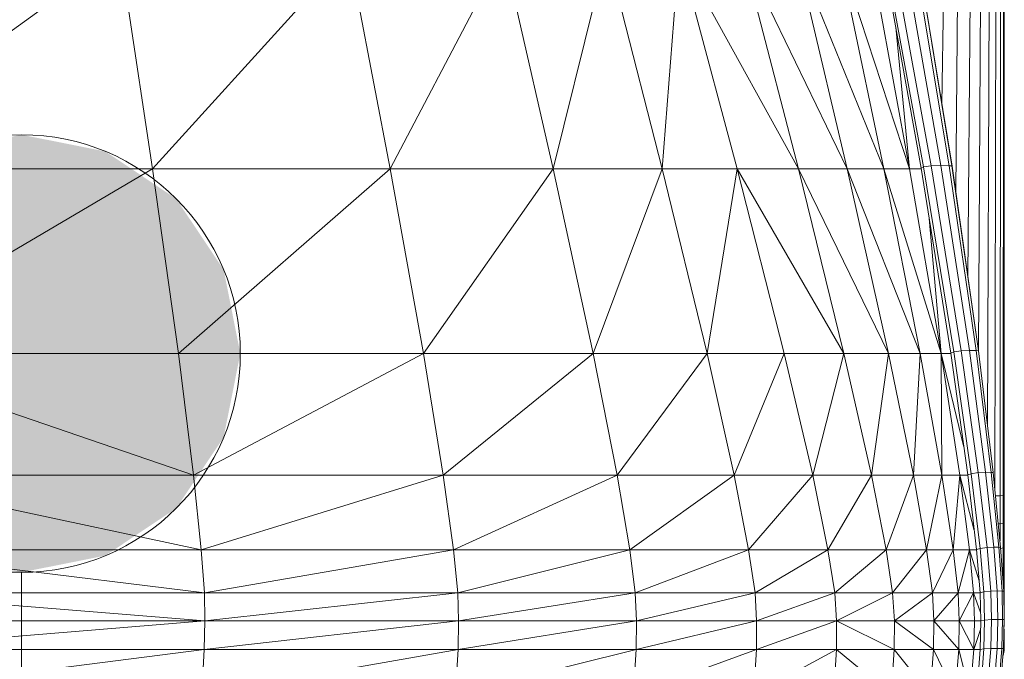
# Model space of a CAD drawing. Extents: x 180 to 9540, y 54 to 2910.
# Tile 73 of 82: x 8274 to 8342, y 1024 to 1067. Entities that reach past the tile are written whole.
import ezdxf
from ezdxf.xclip import XClip

# ---------------------------------------------------------------- set-up
doc = ezdxf.new("R2010")
doc.units = 0
doc.header["$MEASUREMENT"] = 0
doc.header["$XCLIPFRAME"] = 0
doc.layers.add('320-W Umeblowanie U_floe', color=7, linetype='Continuous')
doc.layers.add('820-G Rysunki Obrazki', color=7, linetype='Continuous')

# ---------------------------------------------------------------- blocks, each defined once
blk = doc.blocks.new('Rysunek_2_2', base_point=(4248.051, 809.799))
at = {"layer": '820-G Rysunki Obrazki', "linetype": 'Continuous', "lineweight": 13}
blk.add_hatch(color=154, dxfattribs=at).paths.add_polyline_path([(8259.176, 1044.577), (8260.318, 1038.836), (8263.569, 1033.97), (8268.436, 1030.718), (8274.176, 1029.577), (8279.916, 1030.718), (8284.782, 1033.97), (8288.034, 1038.836), (8289.176, 1044.577), (8288.034, 1050.317), (8284.782, 1055.183), (8279.916, 1058.435), (8274.176, 1059.577), (8268.436, 1058.435), (8263.569, 1055.183), (8260.318, 1050.317)])
at = {"layer": '320-W Umeblowanie U_floe', "color": 150, "linetype": 'Continuous', "lineweight": 13, "ltscale": 0.5}
for p, q in [((8338.822, 1177.298), (8337.28, 1061.677)), ((8339.462, 1177.297), (8338.221, 1055.706)), ((8340.018, 1177.295), (8339.062, 1049.832)), ((8340.487, 1177.294), (8339.797, 1044.685)), ((8340.872, 1177.291), (8340.413, 1039.595)), ((8341.171, 1177.289), (8340.904, 1035.342)), ((8341.384, 1177.286), (8341.265, 1034.826)), ((8341.512, 1177.282), (8341.483, 1034.834)), ((8341.555, 1034.842), (8341.555, 1177.279)), ((8340.956, 1034.821), (8341.265, 1034.826)), ((8341.265, 1034.826), (8341.264, 1032.911)), ((8341.265, 1034.826), (8341.483, 1034.834)), ((8341.483, 1034.834), (8341.482, 1032.94)), ((8341.483, 1034.834), (8341.555, 1034.842)), ((8341.555, 1034.842), (8341.555, 1032.973)), ((8341.147, 1032.903), (8341.264, 1032.911)), ((8341.263, 1031.734), (8341.264, 1032.911)), ((8341.482, 1032.94), (8341.264, 1032.911)), ((8341.555, 1032.973), (8341.482, 1032.94)), ((8341.482, 1031.253), (8341.482, 1032.94)), ((8341.555, 1031.317), (8341.555, 1032.973)), ((8341.482, 1031.253), (8341.313, 1031.209)), ((8341.555, 1031.317), (8341.482, 1031.253)), ((8341.482, 1029.741), (8341.482, 1031.253)), ((8341.555, 1029.838), (8341.555, 1031.317)), ((8341.482, 1029.741), (8341.419, 1029.717)), ((8341.481, 1028.83), (8341.482, 1029.741)), ((8341.555, 1029.838), (8341.482, 1029.741)), ((8341.555, 1028.536), (8341.555, 1029.838)), ((8341.555, 1028.536), (8341.508, 1028.453)), ((8341.555, 1027.413), (8341.555, 1028.536)), ((8341.555, 1027.413), (8341.537, 1027.372)), ((8341.555, 1026.469), (8341.555, 1027.413)), ((8341.533, 1025.603), (8341.555, 1026.3)), ((8341.555, 1026.3), (8341.555, 1026.469)), ((8341.555, 1025.671), (8341.533, 1025.603)), ((8341.555, 1025.044), (8341.555, 1025.671)), ((8341.555, 1025.044), (8341.511, 1024.893)), ((8341.555, 1024.593), (8341.555, 1025.044)), ((8341.555, 1024.317), (8341.48, 1024)), ((8341.555, 1024.219), (8341.48, 1023.871)), ((8341.48, 1024), (8341.48, 1024.164)), ((8341.555, 1024.593), (8341.495, 1024.361)), ((8341.555, 1024.317), (8341.555, 1024.593)), ((8341.555, 1024.219), (8341.555, 1024.317)), ((8341.48, 1023.871), (8341.455, 1023.835)), ((8341.48, 1024), (8341.466, 1023.982)), ((8341.48, 1023.871), (8341.48, 1024))]:
    blk.add_line(p, q, dxfattribs=at)
at = {"layer": '320-W Umeblowanie U_floe', "color": 150, "linetype": 'Continuous', "lineweight": 0, "ltscale": 0.5}
for p, q in [((8260.363, 1057.245), (8280.931, 1072.071)), ((8283.157, 1057.245), (8280.931, 1072.071)), ((8283.157, 1057.245), (8296.608, 1072.071)), ((8299.448, 1057.245), (8296.608, 1072.071)), ((8299.448, 1057.245), (8307.238, 1072.071)), ((8307.238, 1072.071), (8310.629, 1057.245)), ((8310.629, 1057.245), (8314.298, 1072.071)), ((8318.094, 1057.245), (8314.298, 1072.071)), ((8318.094, 1057.245), (8319.261, 1072.071)), ((8327.444, 1057.245), (8319.261, 1072.071)), ((8323.235, 1057.245), (8319.261, 1072.071)), ((8323.604, 1072.071), (8327.444, 1057.245)), ((8323.604, 1072.071), (8330.78, 1057.245)), ((8333.298, 1057.245), (8327.268, 1072.071)), ((8330.78, 1057.245), (8327.268, 1072.071)), ((8333.298, 1057.245), (8330.195, 1072.071)), ((8330.195, 1072.071), (8335.057, 1057.245)), ((8332.327, 1072.071), (8335.057, 1057.245)), ((8335.862, 1057.275), (8333.174, 1072.103)), ((8336.02, 1057.367), (8333.278, 1072.199)), ((8336.54, 1057.454), (8333.822, 1072.291)), ((8337.207, 1057.473), (8334.607, 1072.309)), ((8335.291, 1072.29), (8337.766, 1057.456)), ((8337.962, 1057.438), (8335.533, 1072.268)), ((8335.548, 1072.251), (8337.972, 1057.424)), ((8335.057, 1057.245), (8334.107, 1066.953)), ((8260.363, 1057.245), (8283.157, 1057.245)), ((8283.157, 1057.245), (8261.651, 1044.577)), ((8284.932, 1044.577), (8283.157, 1057.245)), ((8283.157, 1057.245), (8299.448, 1057.245)), ((8299.448, 1057.245), (8284.932, 1044.577)), ((8299.448, 1057.245), (8301.732, 1044.577)), ((8299.448, 1057.245), (8310.629, 1057.245)), ((8310.629, 1057.245), (8301.732, 1044.577)), ((8310.629, 1057.245), (8313.373, 1044.577)), ((8310.629, 1057.245), (8318.094, 1057.245)), ((8318.094, 1057.245), (8313.373, 1044.577)), ((8318.094, 1057.245), (8321.177, 1044.577)), ((8318.094, 1057.245), (8323.235, 1057.245)), ((8323.235, 1057.245), (8321.177, 1044.577)), ((8327.444, 1057.245), (8323.235, 1057.245)), ((8330.563, 1044.577), (8323.235, 1057.245)), ((8326.467, 1044.577), (8323.235, 1057.245)), ((8327.444, 1057.245), (8330.563, 1044.577)), ((8327.444, 1057.245), (8333.621, 1044.577)), ((8327.444, 1057.245), (8330.78, 1057.245)), ((8333.298, 1057.245), (8330.78, 1057.245)), ((8335.793, 1044.577), (8330.78, 1057.245)), ((8333.621, 1044.577), (8330.78, 1057.245)), ((8335.793, 1044.577), (8333.298, 1057.245)), ((8333.298, 1057.245), (8337.235, 1044.577)), ((8333.298, 1057.245), (8335.057, 1057.245)), ((8335.057, 1057.245), (8337.235, 1044.577)), ((8335.057, 1057.245), (8335.866, 1057.245)), ((8335.862, 1057.275), (8336.02, 1057.367)), ((8337.899, 1044.605), (8335.862, 1057.275)), ((8336.02, 1057.367), (8336.54, 1057.454)), ((8338.103, 1044.691), (8336.02, 1057.367)), ((8337.207, 1057.473), (8336.54, 1057.454)), ((8338.602, 1044.773), (8336.54, 1057.454)), ((8337.766, 1057.456), (8337.207, 1057.473)), ((8337.207, 1057.473), (8339.169, 1044.792)), ((8337.766, 1057.456), (8339.622, 1044.778)), ((8337.962, 1057.438), (8337.766, 1057.456)), ((8337.972, 1057.424), (8337.962, 1057.438)), ((8337.962, 1057.438), (8339.78, 1044.763)), ((8337.972, 1057.424), (8339.787, 1044.752)), ((8337.975, 1057.424), (8337.976, 1057.419)), ((8337.976, 1057.419), (8337.975, 1057.424)), ((8336.413, 1053.845), (8337.235, 1044.577)), ((8261.651, 1044.577), (8285.974, 1036.234)), ((8284.932, 1044.577), (8261.651, 1044.577)), ((8301.732, 1044.577), (8284.932, 1044.577)), ((8285.974, 1036.234), (8284.932, 1044.577)), ((8285.974, 1036.234), (8301.732, 1044.577)), ((8313.373, 1044.577), (8301.732, 1044.577)), ((8303.089, 1036.234), (8301.732, 1044.577)), ((8303.089, 1036.234), (8313.373, 1044.577)), ((8321.177, 1044.577), (8313.373, 1044.577)), ((8315.02, 1036.234), (8313.373, 1044.577)), ((8315.02, 1036.234), (8321.177, 1044.577)), ((8326.467, 1044.577), (8321.177, 1044.577)), ((8323.04, 1036.234), (8321.177, 1044.577)), ((8323.04, 1036.234), (8326.467, 1044.577)), ((8330.563, 1044.577), (8326.467, 1044.577)), ((8328.425, 1036.234), (8326.467, 1044.577)), ((8328.425, 1036.234), (8330.563, 1044.577)), ((8333.621, 1044.577), (8330.563, 1044.577)), ((8332.448, 1036.234), (8330.563, 1044.577)), ((8332.448, 1036.234), (8333.621, 1044.577)), ((8335.793, 1044.577), (8333.621, 1044.577)), ((8335.327, 1036.234), (8333.621, 1044.577)), ((8335.327, 1036.234), (8335.793, 1044.577)), ((8337.276, 1036.234), (8335.793, 1044.577)), ((8335.793, 1044.577), (8337.235, 1044.577)), ((8337.235, 1044.577), (8337.903, 1044.577)), ((8338.791, 1038.155), (8337.235, 1044.577)), ((8337.235, 1044.577), (8338.514, 1036.234)), ((8337.276, 1036.234), (8337.235, 1044.577)), ((8338.103, 1044.691), (8337.899, 1044.605)), ((8339.053, 1036.261), (8337.899, 1044.605)), ((8338.103, 1044.691), (8338.602, 1044.773)), ((8339.286, 1036.34), (8338.103, 1044.691)), ((8338.602, 1044.773), (8339.169, 1044.792)), ((8339.771, 1036.417), (8338.602, 1044.773)), ((8340.274, 1036.435), (8339.169, 1044.792)), ((8339.169, 1044.792), (8339.622, 1044.778)), ((8339.622, 1044.778), (8340.66, 1036.423)), ((8339.622, 1044.778), (8339.78, 1044.763)), ((8339.78, 1044.763), (8340.793, 1036.41)), ((8339.78, 1044.763), (8339.787, 1044.752)), ((8339.787, 1044.752), (8340.797, 1036.41)), ((8339.789, 1044.752), (8339.789, 1044.748)), ((8262.401, 1036.234), (8286.498, 1031.126)), ((8262.401, 1036.234), (8285.974, 1036.234)), ((8303.089, 1036.234), (8285.974, 1036.234)), ((8286.498, 1031.126), (8285.974, 1036.234)), ((8303.089, 1036.234), (8286.498, 1031.126)), ((8315.02, 1036.234), (8303.089, 1036.234)), ((8303.089, 1036.234), (8303.785, 1031.126)), ((8315.02, 1036.234), (8303.785, 1031.126)), ((8323.04, 1036.234), (8315.02, 1036.234)), ((8315.878, 1031.126), (8315.02, 1036.234)), ((8323.04, 1036.234), (8315.878, 1031.126)), ((8328.425, 1036.234), (8323.04, 1036.234)), ((8323.04, 1036.234), (8324.023, 1031.126)), ((8328.425, 1036.234), (8324.023, 1031.126)), ((8332.448, 1036.234), (8328.425, 1036.234)), ((8329.463, 1031.126), (8328.425, 1036.234)), ((8332.448, 1036.234), (8329.463, 1031.126)), ((8335.327, 1036.234), (8332.448, 1036.234)), ((8332.448, 1036.234), (8333.445, 1031.126)), ((8335.327, 1036.234), (8333.445, 1031.126)), ((8337.276, 1036.234), (8335.327, 1036.234)), ((8336.221, 1031.126), (8335.327, 1036.234)), ((8337.276, 1036.234), (8336.221, 1031.126)), ((8337.276, 1036.234), (8338.042, 1031.126)), ((8337.276, 1036.234), (8338.514, 1036.234)), ((8338.514, 1036.234), (8338.042, 1031.126)), ((8339.057, 1036.234), (8338.514, 1036.234)), ((8339.495, 1032.441), (8338.514, 1036.234)), ((8338.514, 1036.234), (8339.163, 1031.126)), ((8339.053, 1036.261), (8339.286, 1036.34)), ((8339.645, 1031.149), (8339.053, 1036.261)), ((8339.286, 1036.34), (8339.771, 1036.417)), ((8339.894, 1031.22), (8339.286, 1036.34)), ((8340.274, 1036.435), (8339.771, 1036.417)), ((8340.37, 1031.289), (8339.771, 1036.417)), ((8340.837, 1031.305), (8340.274, 1036.435)), ((8340.274, 1036.435), (8340.66, 1036.423)), ((8340.66, 1036.423), (8341.184, 1031.295)), ((8340.793, 1036.41), (8340.66, 1036.423)), ((8340.793, 1036.41), (8341.303, 1031.283)), ((8340.793, 1036.41), (8340.798, 1036.4)), ((8340.8, 1036.397), (8340.799, 1036.4)), ((8262.772, 1031.126), (8286.714, 1028.16)), ((8262.772, 1031.126), (8286.498, 1031.126)), ((8286.714, 1028.16), (8286.498, 1031.126)), ((8286.498, 1031.126), (8303.785, 1031.126)), ((8286.714, 1028.16), (8303.785, 1031.126)), ((8304.083, 1028.16), (8303.785, 1031.126)), ((8303.785, 1031.126), (8315.878, 1031.126)), ((8304.083, 1028.16), (8315.878, 1031.126)), ((8315.878, 1031.126), (8316.257, 1028.16)), ((8315.878, 1031.126), (8324.023, 1031.126)), ((8316.257, 1028.16), (8324.023, 1031.126)), ((8324.464, 1028.16), (8324.023, 1031.126)), ((8324.023, 1031.126), (8329.463, 1031.126)), ((8324.464, 1028.16), (8329.463, 1031.126)), ((8329.934, 1028.16), (8329.463, 1031.126)), ((8329.463, 1031.126), (8333.445, 1031.126)), ((8329.934, 1028.16), (8333.445, 1031.126)), ((8333.898, 1028.16), (8333.445, 1031.126)), ((8333.445, 1031.126), (8336.221, 1031.126)), ((8333.898, 1028.16), (8336.221, 1031.126)), ((8336.221, 1031.126), (8336.626, 1028.16)), ((8336.221, 1031.126), (8338.042, 1031.126)), ((8336.626, 1028.16), (8338.042, 1031.126)), ((8338.386, 1028.16), (8338.042, 1031.126)), ((8338.042, 1031.126), (8339.163, 1031.126)), ((8338.386, 1028.16), (8339.163, 1031.126)), ((8339.647, 1031.126), (8339.163, 1031.126)), ((8339.826, 1029.005), (8339.163, 1031.126)), ((8339.163, 1031.126), (8339.451, 1028.16)), ((8339.645, 1031.149), (8339.894, 1031.22)), ((8339.896, 1028.179), (8339.645, 1031.149)), ((8340.37, 1031.289), (8339.894, 1031.22)), ((8340.153, 1028.236), (8339.894, 1031.22)), ((8340.837, 1031.305), (8340.37, 1031.289)), ((8340.625, 1028.292), (8340.37, 1031.289)), ((8341.184, 1031.295), (8340.837, 1031.305)), ((8341.074, 1028.305), (8340.837, 1031.305)), ((8341.184, 1031.295), (8341.403, 1028.296)), ((8341.184, 1031.295), (8341.303, 1031.283)), ((8341.303, 1031.283), (8341.516, 1028.287)), ((8341.303, 1031.283), (8341.307, 1031.274)), ((8341.309, 1031.274), (8341.309, 1031.272)), ((8262.92, 1028.16), (8286.744, 1026.245)), ((8262.92, 1028.16), (8286.714, 1028.16)), ((8286.744, 1026.245), (8286.714, 1028.16)), ((8286.714, 1028.16), (8304.083, 1028.16)), ((8304.083, 1028.16), (8286.744, 1026.245)), ((8304.083, 1028.16), (8304.14, 1026.245)), ((8304.083, 1028.16), (8316.257, 1028.16)), ((8316.257, 1028.16), (8304.14, 1026.245)), ((8316.257, 1028.16), (8316.343, 1026.245)), ((8316.257, 1028.16), (8324.464, 1028.16)), ((8324.464, 1028.16), (8316.343, 1026.245)), ((8324.464, 1028.16), (8324.575, 1026.245)), ((8324.464, 1028.16), (8329.934, 1028.16)), ((8329.934, 1028.16), (8324.575, 1026.245)), ((8330.059, 1026.245), (8329.934, 1028.16)), ((8329.934, 1028.16), (8333.898, 1028.16)), ((8333.898, 1028.16), (8330.059, 1026.245)), ((8333.898, 1028.16), (8334.017, 1026.245)), ((8333.898, 1028.16), (8336.626, 1028.16)), ((8336.626, 1028.16), (8334.017, 1026.245)), ((8336.626, 1028.16), (8336.726, 1026.245)), ((8336.626, 1028.16), (8338.386, 1028.16)), ((8338.386, 1028.16), (8336.726, 1026.245)), ((8338.386, 1028.16), (8338.464, 1026.245)), ((8338.386, 1028.16), (8339.451, 1028.16)), ((8339.451, 1028.16), (8338.464, 1026.245)), ((8339.896, 1028.16), (8339.451, 1028.16)), ((8339.932, 1026.812), (8339.451, 1028.16)), ((8339.451, 1028.16), (8339.507, 1026.245)), ((8340.153, 1028.236), (8339.896, 1028.179)), ((8339.946, 1026.259), (8339.896, 1028.179)), ((8340.153, 1028.236), (8340.625, 1028.292)), ((8340.206, 1026.3), (8340.153, 1028.236)), ((8341.074, 1028.305), (8340.625, 1028.292)), ((8340.677, 1026.339), (8340.625, 1028.292)), ((8341.12, 1026.349), (8341.074, 1028.305)), ((8341.074, 1028.305), (8341.403, 1028.296)), ((8341.403, 1028.296), (8341.441, 1026.343)), ((8341.516, 1028.287), (8341.403, 1028.296)), ((8341.516, 1028.287), (8341.551, 1026.336)), ((8341.519, 1028.287), (8341.519, 1028.28)), ((8341.52, 1028.278), (8341.52, 1028.28)), ((8262.897, 1024.289), (8286.744, 1026.245)), ((8262.933, 1026.245), (8286.744, 1026.245)), ((8286.707, 1024.289), (8304.14, 1026.245)), ((8286.707, 1024.289), (8286.744, 1026.245)), ((8286.744, 1026.245), (8304.14, 1026.245)), ((8304.111, 1024.289), (8316.343, 1026.245)), ((8304.111, 1024.289), (8304.14, 1026.245)), ((8304.14, 1026.245), (8316.343, 1026.245)), ((8316.326, 1024.289), (8324.575, 1026.245)), ((8316.326, 1024.289), (8316.343, 1026.245)), ((8316.343, 1026.245), (8324.575, 1026.245)), ((8324.569, 1024.289), (8330.059, 1026.245)), ((8324.569, 1024.289), (8324.575, 1026.245)), ((8324.575, 1026.245), (8330.059, 1026.245)), ((8330.059, 1026.245), (8334.017, 1026.245)), ((8334.011, 1024.289), (8330.059, 1026.245)), ((8330.059, 1024.289), (8330.059, 1026.245)), ((8334.017, 1026.245), (8334.011, 1024.289)), ((8334.017, 1026.245), (8336.709, 1024.289)), ((8334.017, 1026.245), (8336.726, 1026.245)), ((8336.709, 1024.289), (8336.726, 1026.245)), ((8336.726, 1026.245), (8338.464, 1026.245)), ((8338.432, 1024.289), (8336.726, 1026.245)), ((8338.432, 1024.289), (8338.464, 1026.245)), ((8338.464, 1026.245), (8339.462, 1024.289)), ((8338.464, 1026.245), (8339.507, 1026.245)), ((8339.507, 1026.245), (8339.462, 1024.289)), ((8339.507, 1026.245), (8339.946, 1026.245)), ((8339.946, 1026.259), (8339.896, 1024.297)), ((8340.206, 1026.3), (8339.946, 1026.259)), ((8340.157, 1024.323), (8340.206, 1026.3)), ((8340.677, 1026.339), (8340.206, 1026.3)), ((8340.677, 1026.339), (8340.627, 1024.347)), ((8341.12, 1026.349), (8340.677, 1026.339)), ((8341.12, 1026.349), (8341.065, 1024.353)), ((8341.441, 1026.343), (8341.12, 1026.349)), ((8341.441, 1026.343), (8341.383, 1024.349)), ((8341.551, 1026.336), (8341.441, 1026.343)), ((8341.551, 1026.336), (8341.491, 1024.345)), ((8341.554, 1026.336), (8341.554, 1026.332)), ((8341.555, 1026.332), (8341.555, 1026.33)), ((8339.462, 1024.289), (8339.931, 1025.654)), ((8286.707, 1024.289), (8262.755, 1021.216)), ((8286.707, 1024.289), (8262.897, 1024.289)), ((8286.534, 1021.216), (8286.707, 1024.289)), ((8304.111, 1024.289), (8286.534, 1021.216)), ((8304.111, 1024.289), (8286.707, 1024.289)), ((8304.111, 1024.289), (8303.919, 1021.216)), ((8316.326, 1024.289), (8303.919, 1021.216)), ((8316.326, 1024.289), (8304.111, 1024.289)), ((8316.124, 1021.216), (8316.326, 1024.289)), ((8324.569, 1024.289), (8316.124, 1021.216)), ((8324.569, 1024.289), (8316.326, 1024.289)), ((8324.569, 1024.289), (8324.362, 1021.216)), ((8330.059, 1024.289), (8324.362, 1021.216)), ((8330.059, 1024.289), (8324.569, 1024.289)), ((8329.847, 1021.216), (8330.059, 1024.289)), ((8334.011, 1024.289), (8330.059, 1024.289)), ((8333.791, 1021.216), (8330.059, 1024.289)), ((8334.011, 1024.289), (8333.791, 1021.216)), ((8334.011, 1024.289), (8336.479, 1021.216)), ((8334.011, 1024.289), (8336.709, 1024.289)), ((8336.479, 1021.216), (8336.709, 1024.289)), ((8338.432, 1024.289), (8336.709, 1024.289)), ((8338.192, 1021.216), (8336.709, 1024.289)), ((8338.432, 1024.289), (8338.192, 1021.216)), ((8339.214, 1021.216), (8338.432, 1024.289)), ((8339.462, 1024.289), (8338.432, 1024.289)), ((8339.214, 1021.216), (8339.462, 1024.289)), ((8339.896, 1024.289), (8339.462, 1024.289)), ((8339.896, 1024.297), (8339.661, 1021.22)), ((8340.157, 1024.323), (8339.896, 1024.297)), ((8340.157, 1024.323), (8339.923, 1021.232)), ((8340.627, 1024.347), (8340.157, 1024.323)), ((8340.627, 1024.347), (8340.391, 1021.244)), ((8341.065, 1024.353), (8340.627, 1024.347)), ((8340.826, 1021.247), (8341.065, 1024.353)), ((8341.383, 1024.349), (8341.065, 1024.353)), ((8341.383, 1024.349), (8341.141, 1021.245)), ((8341.248, 1021.244), (8341.491, 1024.345)), ((8341.491, 1024.345), (8341.383, 1024.349)), ((8341.494, 1024.343), (8341.494, 1024.345)), ((8341.494, 1024.343), (8341.494, 1024.342))]:
    blk.add_line(p, q, dxfattribs=at)
at = {"layer": '820-G Rysunki Obrazki', "color": 154, "linetype": 'Continuous', "lineweight": 13, "ltscale": 0.5}
blk.add_line((8274.176, 1029.577), (8274.176, 352.378), dxfattribs=at)
blk.add_circle((8274.176, 1044.577), 15, dxfattribs=at)

msp = doc.modelspace()

# ---------------------------------------------------------------- block references
at = {"layer": '820-G Rysunki Obrazki', "color": 7, "linetype": 'Continuous', "lineweight": 13, "ltscale": 0.1}
ref = msp.add_blockref('Rysunek_2_2', (4248.051, 809.799), dxfattribs=at)
XClip(ref).set_block_clipping_path([(4133.6196216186, 305.1003815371), (8557.1514411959, 2650.020916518)])

doc.saveas('drawing.dxf')
